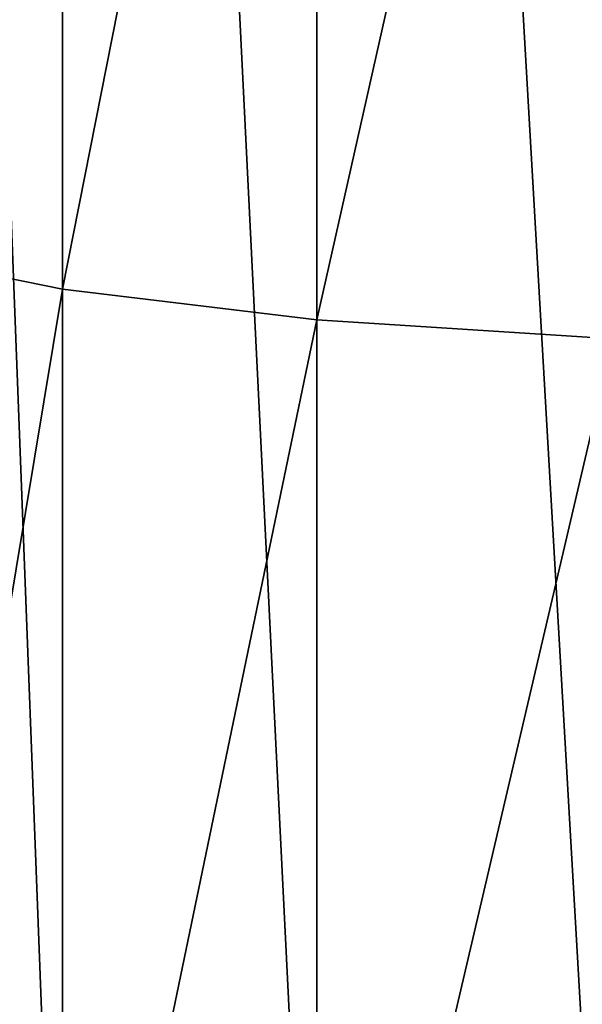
# Model space of a CAD drawing. Header units: millimetres. Extents: x -139 to 106, y -8 to 139.
# Tile 60 of 256: x -138.871 to -138.642, y 75.247 to 75.648. Entities that reach past the tile are written whole.
import ezdxf

# ---------------------------------------------------------------- set-up
doc = ezdxf.new("R2010")
doc.units = ezdxf.units.MM
doc.header["$LTSCALE"] = 53.842063
doc.layers.add('107', color=7, linetype='CONTINUOUS')
doc.layers.add('112', color=7, linetype='CONTINUOUS')

msp = doc.modelspace()

# ---------------------------------------------------------------- linework, layer by layer
at = {"layer": '107', "color": 8, "linetype": 'CONTINUOUS'}
for points in [[(-138.85334, 75.53813, 28.81245), (-138.85334, 76.06277, 28.85374), (-138.93292, 75.55434, 28.7101), (-138.85334, 75.53813, 28.81245)], [(-138.93292, 75.55434, 28.7101), (-138.85334, 76.06277, 28.85374), (-138.93292, 76.06277, 28.75011), (-138.93292, 75.55434, 28.7101)], [(-138.74963, 75.52569, 28.89094), (-138.74963, 76.06277, 28.93321), (-138.85334, 75.53813, 28.81245), (-138.74963, 75.52569, 28.89094)], [(-138.85334, 75.53813, 28.81245), (-138.74963, 76.06277, 28.93321), (-138.85334, 76.06277, 28.85374), (-138.85334, 75.53813, 28.81245)], [(-138.62888, 75.51789, 28.94022), (-138.62888, 76.06277, 28.9831), (-138.74963, 75.52569, 28.89094), (-138.62888, 75.51789, 28.94022)], [(-138.74963, 75.52569, 28.89094), (-138.62888, 76.06277, 28.9831), (-138.74963, 76.06277, 28.93321), (-138.74963, 75.52569, 28.89094)], [(-138.93292, 75.05843, 28.59104), (-138.85334, 75.53813, 28.81245), (-138.93292, 75.55434, 28.7101), (-138.93292, 75.05843, 28.59104)], [(-138.85334, 75.0264, 28.68959), (-138.85334, 75.53813, 28.81245), (-138.93292, 75.05843, 28.59104), (-138.85334, 75.0264, 28.68959)], [(-138.85334, 75.0264, 28.68959), (-138.74963, 75.52569, 28.89094), (-138.85334, 75.53813, 28.81245), (-138.85334, 75.0264, 28.68959)], [(-138.74963, 75.00185, 28.76518), (-138.74963, 75.52569, 28.89094), (-138.85334, 75.0264, 28.68959), (-138.74963, 75.00185, 28.76518)], [(-138.74963, 75.00185, 28.76518), (-138.62888, 75.51789, 28.94022), (-138.74963, 75.52569, 28.89094), (-138.74963, 75.00185, 28.76518)], [(-138.62888, 74.98643, 28.81262), (-138.62888, 75.51789, 28.94022), (-138.74963, 75.00185, 28.76518), (-138.62888, 74.98643, 28.81262)]]:
    msp.add_3dface(points, dxfattribs=at)
at = {"layer": '112', "color": 8, "linetype": 'CONTINUOUS'}
for points in [[(-138.62888, 77.11191, -19.95554), (-138.62888, 75.01362, -19.95554), (-138.74963, 77.10929, -19.90572), (-138.62888, 77.11191, -19.95554)], [(-138.74963, 75.01624, -19.90572), (-138.85334, 77.10512, -19.82636), (-138.74963, 77.10929, -19.90572), (-138.74963, 75.01624, -19.90572)], [(-138.62888, 75.01362, -19.95554), (-138.74963, 75.01624, -19.90572), (-138.74963, 77.10929, -19.90572), (-138.62888, 75.01362, -19.95554)], [(-138.85334, 75.02041, -19.82636), (-138.93292, 77.09968, -19.72287), (-138.85334, 77.10512, -19.82636), (-138.85334, 75.02041, -19.82636)], [(-138.85334, 75.02041, -19.82636), (-138.85334, 77.10512, -19.82636), (-138.74963, 75.01624, -19.90572), (-138.85334, 75.02041, -19.82636)], [(-138.93292, 75.02585, -19.72287), (-138.93292, 77.09968, -19.72287), (-138.85334, 75.02041, -19.82636), (-138.93292, 75.02585, -19.72287)]]:
    msp.add_3dface(points, dxfattribs=at)

doc.saveas('drawing.dxf')
